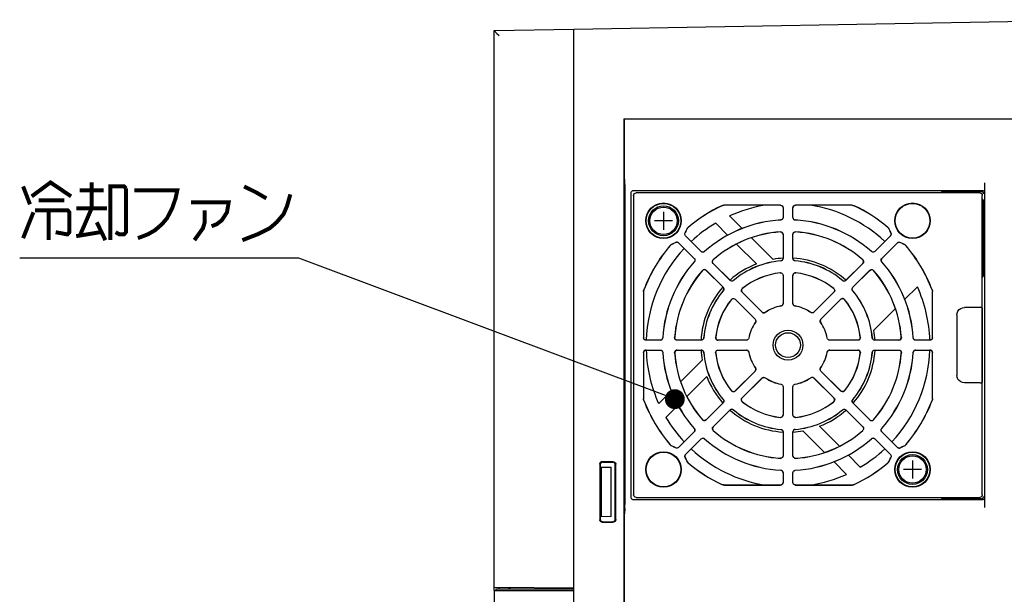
# Model space of a CAD drawing. Extents: x 123 to 1619, y 128 to 1105.
# Tile 30 of 31: x 1168 to 1365, y 989 to 1105. Entities that reach past the tile are written whole.
import ezdxf

# ---------------------------------------------------------------- set-up
doc = ezdxf.new("R2010")
doc.units = 0
doc.header["$LTSCALE"] = 92.4
doc.layers.get('0').update_dxf_attribs({"linetype": 'CONTINUOUS'})
for name, color, linetype in [('ALL_AXIS', 7, 'CONTINUOUS'), ('ALL_CURVE', 7, 'CONTINUOUS'), ('ALL_FEATURES', 7, 'CONTINUOUS'), ('ALL_NOTE', 7, 'CONTINUOUS')]:
    doc.layers.add(name, color=color, linetype=linetype)

msp = doc.modelspace()

# ---------------------------------------------------------------- linework, layer by layer
at = {"color": 7, "linetype": 'CONTINUOUS'}
for p, q in [((1361.256, 1056.128), (1361, 1056.128)), ((1361.256, 1055.6), (1361, 1055.6))]:
    msp.add_line(p, q, dxfattribs=at)
at = {"layer": 'ALL_AXIS', "color": 7, "linetype": 'CONTINUOUS'}
for p, q in [((1263, 990.2), (1263, 976.105)), ((1263, 990.2), (1279, 990.2)), ((1263.3, 990.5), (1263.3, 990.2)), ((1263.3, 990.5), (1279, 990.5))]:
    msp.add_line(p, q, dxfattribs=at)
for centre, radius in [((1297, 1064.5), 3), ((1297, 1064.5), 2.75), ((1347, 1014.5), 3), ((1347, 1014.5), 2.75)]:
    msp.add_circle(centre, radius, dxfattribs=at)
at = {"layer": 'ALL_CURVE', "color": 40, "linetype": 'CONTINUOUS'}
for p, q in [((1297, 1066.3), (1297, 1062.7)), ((1298.8, 1064.5), (1295.2, 1064.5)), ((1348.8, 1014.5), (1345.2, 1014.5)), ((1347, 1016.3), (1347, 1012.7))]:
    msp.add_line(p, q, dxfattribs=at)
at = {"layer": 'ALL_FEATURES', "color": 7, "linetype": 'CONTINUOUS'}
for p, q in [((1279, 1103.01), (1388.002, 1104.913)), ((1263, 1102.721), (1279, 1103)), ((1263, 990.2), (1263, 1102.721)), ((1263.551, 1102.163), (1263.983, 1101.738)), ((1279, 935.5), (1279, 1103.01)), ((1289, 1085), (1289, 955)), ((1289, 1085), (1289.178, 1084.822)), ((1289, 1085), (1397.5, 1085)), ((1289.195, 1083.822), (1289.194, 1084.251)), ((1289.196, 1073.886), (1289.195, 1083.822)), ((1289.199, 1073.396), (1289.196, 1073.886)), ((1289.214, 1072.304), (1289.199, 1073.396)), ((1289.217, 1071.814), (1289.214, 1072.304)), ((1289.217, 1071.814), (1289.217, 1007.447)), ((1361.5, 1006.9), (1361.5, 1072.1)), ((1290.5, 1008.9), (1290.5, 1070.1)), ((1291, 1070.6), (1361, 1070.6)), ((1360.5, 1070.1), (1291.5, 1070.1)), ((1352.983, 1070.366), (1352.717, 1070.1)), ((1353.553, 1070.381), (1353.983, 1070.383)), ((1353.983, 1070.383), (1360.783, 1070.383)), ((1291, 1069.6), (1291, 1009.4)), ((1361, 1009.4), (1361, 1069.6)), ((1361, 1068), (1361.256, 1068)), ((1361.256, 1053.556), (1361.256, 1068.444)), ((1320.514, 1067.614), (1309.129, 1067.614)), ((1320.5, 1067.6), (1309.132, 1067.6)), ((1321, 1067.1), (1321, 1065.156)), ((1321.014, 1067.114), (1321.014, 1065.143)), ((1322.986, 1065.143), (1322.986, 1067.114)), ((1323, 1065.156), (1323, 1067.1)), ((1334.871, 1067.614), (1323.486, 1067.614)), ((1334.868, 1067.6), (1323.5, 1067.6)), ((1361, 1066.5), (1361.256, 1066.5)), ((1309.931, 1061.567), (1307.476, 1064.022)), ((1310.268, 1065.473), (1312.825, 1062.915)), ((1361.256, 1065.7), (1361, 1065.7)), ((1361.256, 1064.7), (1361, 1064.7)), ((1361, 1063.5), (1361.256, 1063.5)), ((1300.035, 1060.051), (1303.151, 1056.935)), ((1300.037, 1060.069), (1303.17, 1056.935)), ((1304.565, 1058.33), (1301.431, 1061.463)), ((1304.565, 1058.349), (1301.449, 1061.465)), ((1314.656, 1061.085), (1319, 1056.741)), ((1321, 1061.75), (1321, 1056.936)), ((1321.014, 1061.765), (1321.014, 1056.923)), ((1322.986, 1056.923), (1322.986, 1061.765)), ((1323, 1056.936), (1323, 1061.75)), ((1342.551, 1061.465), (1339.435, 1058.349)), ((1342.569, 1061.463), (1339.435, 1058.33)), ((1340.83, 1056.935), (1343.963, 1060.069)), ((1340.849, 1056.935), (1343.965, 1060.051)), ((1361, 1061.5), (1361.256, 1061.5)), ((1361.256, 1060.3), (1361, 1060.3)), ((1315.68, 1055.819), (1311.684, 1059.814)), ((1361.256, 1059.3), (1361, 1059.3)), ((1361, 1058.5), (1361.256, 1058.5)), ((1310.378, 1052.517), (1306.954, 1055.941)), ((1310.378, 1052.536), (1306.974, 1055.94)), ((1337.046, 1055.941), (1333.622, 1052.517)), ((1337.026, 1055.94), (1333.622, 1052.536)), ((1305.559, 1054.546), (1308.983, 1051.122)), ((1305.56, 1054.526), (1308.964, 1051.122)), ((1335.017, 1051.122), (1338.441, 1054.546)), ((1335.036, 1051.122), (1338.44, 1054.526)), ((1361, 1054.1), (1361.256, 1054.1)), ((1321, 1053.52), (1321, 1047.867)), ((1321.014, 1053.536), (1321.014, 1047.855)), ((1322.986, 1047.855), (1322.986, 1053.536)), ((1323, 1047.867), (1323, 1053.52)), ((1292.986, 1050.273), (1292.986, 1040.986)), ((1293, 1050.27), (1293, 1041)), ((1316.789, 1046.105), (1312.773, 1050.122)), ((1316.791, 1046.123), (1312.793, 1050.121)), ((1331.207, 1050.121), (1327.209, 1046.123)), ((1331.227, 1050.122), (1327.211, 1046.105)), ((1347.973, 1051.232), (1345.415, 1048.675)), ((1351, 1041), (1351, 1050.27)), ((1351.014, 1040.986), (1351.014, 1050.273)), ((1311.378, 1048.727), (1315.395, 1044.711)), ((1311.379, 1048.707), (1315.377, 1044.709)), ((1328.605, 1044.711), (1332.622, 1048.727)), ((1328.623, 1044.709), (1332.621, 1048.707)), ((1343.585, 1046.844), (1339.241, 1042.5)), ((1360.921, 1047.061), (1360.965, 1047.017)), ((1360.98, 1046.567), (1360.982, 1046.21)), ((1360.982, 1046.21), (1360.983, 1032.983)), ((1355.93, 1045.57), (1355.93, 1033.43)), ((1296.357, 1040.486), (1293.486, 1040.486)), ((1296.344, 1040.5), (1293.5, 1040.5)), ((1304.577, 1040.486), (1299.735, 1040.486)), ((1304.564, 1040.5), (1299.75, 1040.5)), ((1313.645, 1040.486), (1307.964, 1040.486)), ((1313.633, 1040.5), (1307.98, 1040.5)), ((1336.036, 1040.486), (1330.355, 1040.486)), ((1336.02, 1040.5), (1330.367, 1040.5)), ((1344.265, 1040.486), (1339.423, 1040.486)), ((1344.25, 1040.5), (1339.436, 1040.5)), ((1350.514, 1040.486), (1347.643, 1040.486)), ((1350.5, 1040.5), (1347.656, 1040.5)), ((1293.486, 1038.514), (1296.357, 1038.514)), ((1293.5, 1038.5), (1296.344, 1038.5)), ((1299.735, 1038.514), (1304.577, 1038.514)), ((1299.75, 1038.5), (1304.564, 1038.5)), ((1307.964, 1038.514), (1313.645, 1038.514)), ((1307.98, 1038.5), (1313.633, 1038.5)), ((1330.355, 1038.514), (1336.036, 1038.514)), ((1330.367, 1038.5), (1336.02, 1038.5)), ((1339.423, 1038.514), (1344.265, 1038.514)), ((1339.436, 1038.5), (1344.25, 1038.5)), ((1347.643, 1038.514), (1350.514, 1038.514)), ((1347.656, 1038.5), (1350.5, 1038.5)), ((1292.986, 1038.014), (1292.986, 1028.727)), ((1293, 1038), (1293, 1028.73)), ((1300.415, 1032.156), (1304.759, 1036.5)), ((1351, 1028.73), (1351, 1038)), ((1351.014, 1028.727), (1351.014, 1038.014)), ((1315.395, 1034.289), (1311.378, 1030.273)), ((1315.377, 1034.291), (1311.379, 1030.293)), ((1332.622, 1030.273), (1328.605, 1034.289)), ((1332.621, 1030.293), (1328.623, 1034.291)), ((1305.681, 1033.18), (1301.686, 1029.184)), ((1312.773, 1028.878), (1316.789, 1032.895)), ((1312.793, 1028.879), (1316.791, 1032.877)), ((1327.209, 1032.877), (1331.207, 1028.879)), ((1327.211, 1032.895), (1331.227, 1028.878)), ((1296.027, 1027.768), (1298.585, 1030.325)), ((1321, 1031.133), (1321, 1025.48)), ((1321.014, 1031.145), (1321.014, 1025.464)), ((1322.986, 1025.464), (1322.986, 1031.145)), ((1323, 1025.48), (1323, 1031.133)), ((1360.611, 1031.931), (1357.43, 1031.93)), ((1360.921, 1031.939), (1360.965, 1031.983)), ((1299.933, 1027.431), (1297.478, 1024.977)), ((1308.983, 1027.878), (1305.559, 1024.454)), ((1308.964, 1027.878), (1305.56, 1024.474)), ((1306.954, 1023.059), (1310.378, 1026.483)), ((1306.974, 1023.06), (1310.378, 1026.464)), ((1333.622, 1026.483), (1337.046, 1023.059)), ((1333.622, 1026.464), (1337.026, 1023.06)), ((1338.441, 1024.454), (1335.017, 1027.878)), ((1338.44, 1024.474), (1335.036, 1027.878)), ((1329.344, 1017.915), (1325, 1022.259)), ((1328.32, 1023.181), (1332.316, 1019.186)), ((1303.151, 1022.065), (1300.035, 1018.949)), ((1303.17, 1022.065), (1300.037, 1018.931)), ((1301.431, 1017.537), (1304.565, 1020.67)), ((1301.449, 1017.535), (1304.565, 1020.651)), ((1321, 1022.064), (1321, 1017.25)), ((1321.014, 1022.077), (1321.014, 1017.235)), ((1322.986, 1017.235), (1322.986, 1022.077)), ((1323, 1017.25), (1323, 1022.064)), ((1339.435, 1020.67), (1342.569, 1017.537)), ((1339.435, 1020.651), (1342.551, 1017.535)), ((1343.963, 1018.931), (1340.83, 1022.065)), ((1343.965, 1018.949), (1340.849, 1022.065)), ((1334.069, 1017.433), (1336.524, 1014.978)), ((1284.195, 1015.601), (1284.195, 1004.399)), ((1284.3, 1015.494), (1284.3, 1004.506)), ((1284.3, 1015.003), (1286.5, 1014.965)), ((1284.5, 1015), (1284.5, 1005)), ((1286.919, 1016.063), (1284.701, 1016.099)), ((1284.807, 1015.991), (1286.811, 1015.956)), ((1286.5, 1005.035), (1286.5, 1014.965)), ((1287.3, 1004.544), (1287.3, 1015.456)), ((1287.41, 1004.435), (1287.41, 1015.565)), ((1333.732, 1013.527), (1331.175, 1016.085)), ((1321, 1013.844), (1321, 1011.9)), ((1321.014, 1013.857), (1321.014, 1011.886)), ((1322.986, 1011.886), (1322.986, 1013.857)), ((1323, 1011.9), (1323, 1013.844)), ((1309.129, 1011.386), (1320.514, 1011.386)), ((1309.132, 1011.4), (1320.5, 1011.4)), ((1323.486, 1011.386), (1334.871, 1011.386)), ((1323.5, 1011.4), (1334.868, 1011.4)), ((1291.5, 1008.9), (1360.5, 1008.9)), ((1352.983, 1008.634), (1352.717, 1008.9)), ((1289.214, 1006.696), (1289.199, 1005.604)), ((1361, 1008.4), (1291, 1008.4)), ((1286.5, 1005.035), (1284.3, 1004.997)), ((1289.196, 1005.114), (1289.199, 1005.604)), ((1284.701, 1003.901), (1286.919, 1003.937)), ((1284.807, 1004.009), (1286.809, 1004.044)), ((1279, 990.66), (1263, 990.8)), ((1264, 990.5), (1264, 990.791)), ((1266, 990.5), (1266, 990.774)), ((1266.034, 990.774), (1266.256, 990.5)), ((1271, 990.5), (1271.452, 990.726)), ((1271.896, 990.722), (1271.896, 990.5)), ((1275, 990.695), (1275, 990.5))]:
    msp.add_line(p, q, dxfattribs=at)
for points in [[(1263, 1102.721), (1263.024, 1102.694), (1263.086, 1102.629), (1263.178, 1102.536), (1263.289, 1102.424), (1263.551, 1102.163)], [(1289.194, 1084.251), (1289.192, 1084.44), (1289.189, 1084.597), (1289.186, 1084.717), (1289.182, 1084.793), (1289.178, 1084.822)], [(1290.5, 1070.1), (1290.517, 1070.229), (1290.567, 1070.35), (1290.646, 1070.454), (1290.75, 1070.533), (1290.871, 1070.583), (1291, 1070.6)], [(1291, 1069.6), (1291.038, 1069.791), (1291.146, 1069.954), (1291.309, 1070.062), (1291.5, 1070.1)], [(1352.983, 1070.366), (1353.011, 1070.369), (1353.087, 1070.373), (1353.207, 1070.376), (1353.365, 1070.379), (1353.553, 1070.381)], [(1360.5, 1070.1), (1360.691, 1070.062), (1360.854, 1069.954), (1360.962, 1069.791), (1361, 1069.6)], [(1360.783, 1070.383), (1360.89, 1070.371), (1360.993, 1070.337), (1361.09, 1070.28), (1361.176, 1070.199), (1361.242, 1070.096), (1361.283, 1069.973)], [(1361, 1070.6), (1361.129, 1070.583), (1361.25, 1070.533), (1361.354, 1070.454), (1361.433, 1070.35), (1361.483, 1070.229), (1361.5, 1070.1)], [(1361.283, 1069.973), (1361.287, 1069.946), (1361.29, 1069.919), (1361.291, 1069.891)], [(1361.256, 1068.444), (1361.239, 1068.573), (1361.189, 1068.694), (1361.11, 1068.797), (1361.006, 1068.877), (1361, 1068.879)], [(1308.7, 1067.517), (1308.909, 1067.589), (1309.129, 1067.614)], [(1309.132, 1067.6), (1308.985, 1067.589), (1308.841, 1067.557), (1308.703, 1067.503)], [(1320.5, 1067.6), (1320.691, 1067.562), (1320.854, 1067.454), (1320.962, 1067.291), (1321, 1067.1)], [(1320.514, 1067.614), (1320.705, 1067.576), (1320.868, 1067.468), (1320.976, 1067.305), (1321.014, 1067.114)], [(1322.986, 1067.114), (1323.024, 1067.305), (1323.132, 1067.468), (1323.295, 1067.576), (1323.486, 1067.614)], [(1323.5, 1067.6), (1323.309, 1067.562), (1323.146, 1067.454), (1323.038, 1067.291), (1323, 1067.1)], [(1334.868, 1067.6), (1335.015, 1067.589), (1335.159, 1067.557), (1335.297, 1067.503)], [(1334.871, 1067.614), (1335.091, 1067.59), (1335.3, 1067.517)], [(1321, 1065.156), (1320.965, 1064.972), (1320.864, 1064.813), (1320.711, 1064.703), (1320.529, 1064.657)], [(1321.014, 1065.143), (1320.991, 1064.994), (1320.925, 1064.858), (1320.822, 1064.749), (1320.691, 1064.675), (1320.543, 1064.644)], [(1323.457, 1064.644), (1323.309, 1064.675), (1323.178, 1064.749), (1323.075, 1064.858), (1323.009, 1064.994), (1322.986, 1065.143)], [(1323, 1065.156), (1323.035, 1064.972), (1323.136, 1064.813), (1323.289, 1064.703), (1323.471, 1064.657)], [(1301.431, 1061.463), (1301.337, 1061.594), (1301.29, 1061.748), (1301.294, 1061.909), (1301.349, 1062.061)], [(1301.449, 1061.465), (1301.355, 1061.596), (1301.307, 1061.75), (1301.311, 1061.911), (1301.366, 1062.063)], [(1301.672, 1062.758), (1301.791, 1062.984), (1301.963, 1063.172)], [(1301.684, 1062.751), (1301.757, 1062.904), (1301.855, 1063.044), (1301.975, 1063.164)], [(1321, 1061.75), (1320.959, 1061.949), (1320.841, 1062.115), (1320.668, 1062.221), (1320.466, 1062.248)], [(1320.481, 1062.263), (1320.643, 1062.248), (1320.792, 1062.18), (1320.91, 1062.069), (1320.987, 1061.925), (1321.014, 1061.765)], [(1322.986, 1061.765), (1323.013, 1061.925), (1323.09, 1062.069), (1323.208, 1062.18), (1323.357, 1062.248), (1323.519, 1062.263)], [(1323, 1061.75), (1323.041, 1061.949), (1323.159, 1062.115), (1323.332, 1062.221), (1323.534, 1062.248)], [(1342.025, 1063.164), (1342.145, 1063.044), (1342.243, 1062.904), (1342.316, 1062.751)], [(1342.037, 1063.172), (1342.209, 1062.984), (1342.328, 1062.758)], [(1342.551, 1061.465), (1342.645, 1061.596), (1342.693, 1061.75), (1342.689, 1061.911), (1342.634, 1062.063)], [(1342.651, 1062.061), (1342.706, 1061.909), (1342.71, 1061.748), (1342.663, 1061.594), (1342.569, 1061.463)], [(1298.328, 1059.537), (1298.516, 1059.709), (1298.742, 1059.828)], [(1300.035, 1060.051), (1299.904, 1060.145), (1299.75, 1060.193), (1299.589, 1060.189), (1299.437, 1060.134)], [(1299.439, 1060.151), (1299.591, 1060.206), (1299.752, 1060.21), (1299.906, 1060.163), (1300.037, 1060.069)], [(1343.963, 1060.069), (1344.094, 1060.163), (1344.248, 1060.21), (1344.409, 1060.206), (1344.561, 1060.151)], [(1343.965, 1060.051), (1344.096, 1060.145), (1344.25, 1060.193), (1344.411, 1060.189), (1344.563, 1060.134)], [(1345.258, 1059.828), (1345.484, 1059.709), (1345.672, 1059.537)], [(1298.749, 1059.816), (1298.596, 1059.743), (1298.456, 1059.645), (1298.336, 1059.525)], [(1304.565, 1058.349), (1304.721, 1058.243), (1304.904, 1058.202), (1305.09, 1058.232), (1305.251, 1058.329)], [(1305.251, 1058.31), (1305.124, 1058.228), (1304.979, 1058.187), (1304.829, 1058.191), (1304.686, 1058.24), (1304.565, 1058.33)], [(1339.435, 1058.349), (1339.279, 1058.243), (1339.096, 1058.202), (1338.91, 1058.232), (1338.749, 1058.329)], [(1339.435, 1058.33), (1339.314, 1058.24), (1339.171, 1058.191), (1339.021, 1058.187), (1338.876, 1058.228), (1338.749, 1058.31)], [(1345.664, 1059.525), (1345.544, 1059.645), (1345.404, 1059.743), (1345.251, 1059.816)], [(1303.151, 1056.935), (1303.257, 1056.779), (1303.298, 1056.596), (1303.268, 1056.41), (1303.171, 1056.249)], [(1303.17, 1056.935), (1303.26, 1056.814), (1303.309, 1056.671), (1303.313, 1056.521), (1303.272, 1056.376), (1303.19, 1056.249)], [(1306.954, 1055.941), (1306.858, 1056.075), (1306.811, 1056.233), (1306.818, 1056.396), (1306.876, 1056.546), (1306.978, 1056.67)], [(1306.974, 1055.94), (1306.863, 1056.11), (1306.828, 1056.31), (1306.876, 1056.508), (1306.999, 1056.67)], [(1320.543, 1056.437), (1320.721, 1056.487), (1320.868, 1056.598), (1320.966, 1056.754), (1321, 1056.936)], [(1321.014, 1056.923), (1320.992, 1056.776), (1320.928, 1056.643), (1320.828, 1056.534), (1320.701, 1056.459), (1320.557, 1056.425)], [(1323.443, 1056.425), (1323.299, 1056.459), (1323.172, 1056.534), (1323.072, 1056.643), (1323.008, 1056.776), (1322.986, 1056.923)], [(1323.457, 1056.437), (1323.279, 1056.487), (1323.132, 1056.598), (1323.034, 1056.754), (1323, 1056.936)], [(1337.026, 1055.94), (1337.137, 1056.11), (1337.172, 1056.31), (1337.124, 1056.508), (1337.001, 1056.67)], [(1337.022, 1056.67), (1337.124, 1056.546), (1337.182, 1056.396), (1337.189, 1056.233), (1337.142, 1056.075), (1337.046, 1055.941)], [(1340.81, 1056.249), (1340.728, 1056.376), (1340.687, 1056.521), (1340.691, 1056.671), (1340.74, 1056.814), (1340.83, 1056.935)], [(1340.849, 1056.935), (1340.743, 1056.779), (1340.702, 1056.596), (1340.732, 1056.41), (1340.829, 1056.249)], [(1304.83, 1054.522), (1304.954, 1054.624), (1305.104, 1054.682), (1305.267, 1054.689), (1305.425, 1054.642), (1305.559, 1054.546)], [(1305.56, 1054.526), (1305.39, 1054.637), (1305.19, 1054.672), (1304.992, 1054.624), (1304.83, 1054.501)], [(1320.447, 1054.017), (1320.613, 1054.007), (1320.768, 1053.942), (1320.891, 1053.832), (1320.972, 1053.684), (1321, 1053.52)], [(1320.461, 1054.033), (1320.628, 1054.022), (1320.782, 1053.958), (1320.905, 1053.847), (1320.986, 1053.7), (1321.014, 1053.536)], [(1322.986, 1053.536), (1323.014, 1053.7), (1323.095, 1053.847), (1323.218, 1053.958), (1323.372, 1054.022), (1323.539, 1054.033)], [(1323.553, 1054.017), (1323.387, 1054.007), (1323.232, 1053.942), (1323.109, 1053.832), (1323.028, 1053.684), (1323, 1053.52)], [(1338.44, 1054.526), (1338.61, 1054.637), (1338.81, 1054.672), (1339.008, 1054.624), (1339.17, 1054.501)], [(1338.441, 1054.546), (1338.575, 1054.642), (1338.733, 1054.689), (1338.896, 1054.682), (1339.046, 1054.624), (1339.17, 1054.522)], [(1311.054, 1052.507), (1310.893, 1052.416), (1310.71, 1052.39), (1310.531, 1052.432), (1310.378, 1052.536)], [(1311.053, 1052.488), (1310.927, 1052.411), (1310.784, 1052.373), (1310.636, 1052.38), (1310.497, 1052.429), (1310.378, 1052.517)], [(1332.946, 1052.507), (1333.107, 1052.416), (1333.29, 1052.39), (1333.469, 1052.432), (1333.622, 1052.536)], [(1333.622, 1052.517), (1333.503, 1052.429), (1333.364, 1052.38), (1333.216, 1052.373), (1333.073, 1052.411), (1332.947, 1052.488)], [(1361, 1053.121), (1361.006, 1053.123), (1361.11, 1053.203), (1361.189, 1053.306), (1361.239, 1053.427), (1361.256, 1053.556)], [(1292.986, 1050.273), (1293.003, 1050.455), (1293.053, 1050.632)], [(1293.067, 1050.629), (1293.03, 1050.513), (1293.007, 1050.392), (1293, 1050.27)], [(1308.993, 1050.446), (1309.084, 1050.607), (1309.11, 1050.79), (1309.068, 1050.969), (1308.964, 1051.122)], [(1308.983, 1051.122), (1309.071, 1051.003), (1309.12, 1050.864), (1309.127, 1050.716), (1309.089, 1050.573), (1309.012, 1050.447)], [(1312.773, 1050.122), (1312.675, 1050.26), (1312.629, 1050.423), (1312.639, 1050.589), (1312.702, 1050.741), (1312.812, 1050.864)], [(1312.833, 1050.863), (1312.723, 1050.739), (1312.659, 1050.583), (1312.65, 1050.418), (1312.697, 1050.256), (1312.793, 1050.121)], [(1331.167, 1050.863), (1331.277, 1050.739), (1331.341, 1050.583), (1331.35, 1050.418), (1331.303, 1050.256), (1331.207, 1050.121)], [(1331.188, 1050.864), (1331.298, 1050.741), (1331.361, 1050.589), (1331.371, 1050.423), (1331.325, 1050.26), (1331.227, 1050.122)], [(1334.988, 1050.447), (1334.911, 1050.573), (1334.873, 1050.716), (1334.88, 1050.864), (1334.929, 1051.003), (1335.017, 1051.122)], [(1335.007, 1050.446), (1334.916, 1050.607), (1334.89, 1050.79), (1334.932, 1050.969), (1335.036, 1051.122)], [(1350.933, 1050.629), (1350.97, 1050.513), (1350.993, 1050.392), (1351, 1050.27)], [(1350.947, 1050.632), (1350.997, 1050.455), (1351.014, 1050.273)], [(1310.636, 1048.688), (1310.759, 1048.798), (1310.911, 1048.861), (1311.077, 1048.871), (1311.24, 1048.825), (1311.378, 1048.727)], [(1310.637, 1048.667), (1310.761, 1048.777), (1310.917, 1048.841), (1311.082, 1048.85), (1311.244, 1048.803), (1311.379, 1048.707)], [(1333.363, 1048.667), (1333.239, 1048.777), (1333.083, 1048.841), (1332.918, 1048.85), (1332.756, 1048.803), (1332.621, 1048.707)], [(1332.622, 1048.727), (1332.76, 1048.825), (1332.923, 1048.871), (1333.089, 1048.861), (1333.241, 1048.798), (1333.364, 1048.688)], [(1317.429, 1046.049), (1317.272, 1045.975), (1317.099, 1045.96), (1316.931, 1046.006), (1316.789, 1046.105)], [(1316.791, 1046.123), (1316.933, 1046.024), (1317.1, 1045.979), (1317.273, 1045.993), (1317.43, 1046.066)], [(1320.588, 1047.374), (1320.751, 1047.434), (1320.884, 1047.546), (1320.97, 1047.696), (1321, 1047.867)], [(1321.014, 1047.855), (1320.984, 1047.684), (1320.897, 1047.534), (1320.765, 1047.422), (1320.602, 1047.363)], [(1323.398, 1047.363), (1323.235, 1047.422), (1323.103, 1047.534), (1323.016, 1047.684), (1322.986, 1047.855)], [(1323, 1047.867), (1323.03, 1047.696), (1323.116, 1047.546), (1323.249, 1047.434), (1323.412, 1047.374)], [(1327.209, 1046.123), (1327.067, 1046.024), (1326.9, 1045.979), (1326.727, 1045.993), (1326.57, 1046.066)], [(1327.211, 1046.105), (1327.069, 1046.006), (1326.901, 1045.96), (1326.728, 1045.975), (1326.571, 1046.049)], [(1355.93, 1045.57), (1355.981, 1045.958), (1356.131, 1046.32), (1356.369, 1046.631), (1356.68, 1046.869), (1357.042, 1047.019), (1357.43, 1047.07)], [(1360.921, 1047.061), (1360.881, 1047.065), (1360.772, 1047.067), (1360.611, 1047.069), (1357.43, 1047.07)], [(1360.965, 1047.017), (1360.969, 1046.995), (1360.972, 1046.936), (1360.975, 1046.843), (1360.978, 1046.718), (1360.98, 1046.567)], [(1315.377, 1044.709), (1315.476, 1044.567), (1315.521, 1044.4), (1315.507, 1044.227), (1315.434, 1044.07)], [(1315.395, 1044.711), (1315.494, 1044.569), (1315.54, 1044.401), (1315.525, 1044.228), (1315.451, 1044.071)], [(1328.549, 1044.071), (1328.475, 1044.228), (1328.46, 1044.401), (1328.506, 1044.569), (1328.605, 1044.711)], [(1328.623, 1044.709), (1328.524, 1044.567), (1328.479, 1044.4), (1328.493, 1044.227), (1328.566, 1044.07)], [(1293.486, 1040.486), (1293.295, 1040.524), (1293.132, 1040.632), (1293.024, 1040.795), (1292.986, 1040.986)], [(1293.5, 1040.5), (1293.309, 1040.538), (1293.146, 1040.646), (1293.038, 1040.809), (1293, 1041)], [(1296.344, 1040.5), (1296.528, 1040.535), (1296.687, 1040.636), (1296.797, 1040.789), (1296.843, 1040.971)], [(1296.856, 1040.957), (1296.825, 1040.809), (1296.751, 1040.678), (1296.642, 1040.575), (1296.506, 1040.509), (1296.357, 1040.486)], [(1299.735, 1040.486), (1299.575, 1040.513), (1299.431, 1040.59), (1299.32, 1040.708), (1299.252, 1040.857), (1299.237, 1041.019)], [(1299.75, 1040.5), (1299.551, 1040.541), (1299.385, 1040.659), (1299.279, 1040.832), (1299.252, 1041.034)], [(1305.063, 1040.957), (1305.013, 1040.779), (1304.902, 1040.632), (1304.746, 1040.534), (1304.564, 1040.5)], [(1305.075, 1040.943), (1305.041, 1040.799), (1304.966, 1040.672), (1304.857, 1040.572), (1304.724, 1040.508), (1304.577, 1040.486)], [(1307.964, 1040.486), (1307.8, 1040.514), (1307.653, 1040.595), (1307.542, 1040.718), (1307.478, 1040.872), (1307.467, 1041.039)], [(1307.483, 1041.053), (1307.493, 1040.887), (1307.558, 1040.732), (1307.668, 1040.609), (1307.816, 1040.528), (1307.98, 1040.5)], [(1314.126, 1040.912), (1314.066, 1040.749), (1313.954, 1040.616), (1313.804, 1040.53), (1313.633, 1040.5)], [(1314.137, 1040.898), (1314.078, 1040.735), (1313.966, 1040.603), (1313.816, 1040.516), (1313.645, 1040.486)], [(1330.355, 1040.486), (1330.184, 1040.516), (1330.034, 1040.603), (1329.922, 1040.735), (1329.863, 1040.898)], [(1330.367, 1040.5), (1330.196, 1040.53), (1330.046, 1040.616), (1329.934, 1040.749), (1329.874, 1040.912)], [(1336.517, 1041.053), (1336.507, 1040.887), (1336.442, 1040.732), (1336.332, 1040.609), (1336.184, 1040.528), (1336.02, 1040.5)], [(1336.533, 1041.039), (1336.522, 1040.872), (1336.458, 1040.718), (1336.347, 1040.595), (1336.2, 1040.514), (1336.036, 1040.486)], [(1339.423, 1040.486), (1339.276, 1040.508), (1339.143, 1040.572), (1339.034, 1040.672), (1338.959, 1040.799), (1338.925, 1040.943)], [(1338.937, 1040.957), (1338.987, 1040.779), (1339.098, 1040.632), (1339.254, 1040.534), (1339.436, 1040.5)], [(1344.25, 1040.5), (1344.449, 1040.541), (1344.615, 1040.659), (1344.721, 1040.832), (1344.748, 1041.034)], [(1344.763, 1041.019), (1344.748, 1040.857), (1344.68, 1040.708), (1344.569, 1040.59), (1344.425, 1040.513), (1344.265, 1040.486)], [(1347.643, 1040.486), (1347.494, 1040.509), (1347.358, 1040.575), (1347.249, 1040.678), (1347.175, 1040.809), (1347.144, 1040.957)], [(1347.656, 1040.5), (1347.472, 1040.535), (1347.313, 1040.636), (1347.203, 1040.789), (1347.157, 1040.971)], [(1351, 1041), (1350.962, 1040.809), (1350.854, 1040.646), (1350.691, 1040.538), (1350.5, 1040.5)], [(1351.014, 1040.986), (1350.976, 1040.795), (1350.868, 1040.632), (1350.705, 1040.524), (1350.514, 1040.486)], [(1292.986, 1038.014), (1293.024, 1038.205), (1293.132, 1038.368), (1293.295, 1038.476), (1293.486, 1038.514)], [(1293.5, 1038.5), (1293.309, 1038.462), (1293.146, 1038.354), (1293.038, 1038.191), (1293, 1038)], [(1296.344, 1038.5), (1296.528, 1038.465), (1296.687, 1038.364), (1296.797, 1038.211), (1296.843, 1038.029)], [(1296.357, 1038.514), (1296.506, 1038.491), (1296.642, 1038.425), (1296.751, 1038.322), (1296.825, 1038.191), (1296.856, 1038.043)], [(1299.237, 1037.981), (1299.252, 1038.143), (1299.32, 1038.292), (1299.431, 1038.41), (1299.575, 1038.487), (1299.735, 1038.514)], [(1299.75, 1038.5), (1299.551, 1038.459), (1299.385, 1038.341), (1299.279, 1038.168), (1299.252, 1037.966)], [(1305.063, 1038.043), (1305.013, 1038.221), (1304.902, 1038.368), (1304.746, 1038.466), (1304.564, 1038.5)], [(1304.577, 1038.514), (1304.724, 1038.492), (1304.857, 1038.428), (1304.966, 1038.328), (1305.041, 1038.201), (1305.075, 1038.057)], [(1307.467, 1037.961), (1307.478, 1038.128), (1307.542, 1038.282), (1307.653, 1038.405), (1307.8, 1038.486), (1307.964, 1038.514)], [(1307.483, 1037.947), (1307.493, 1038.113), (1307.558, 1038.268), (1307.668, 1038.391), (1307.816, 1038.472), (1307.98, 1038.5)], [(1314.126, 1038.088), (1314.066, 1038.251), (1313.954, 1038.384), (1313.804, 1038.47), (1313.633, 1038.5)], [(1313.645, 1038.514), (1313.816, 1038.484), (1313.966, 1038.397), (1314.078, 1038.265), (1314.137, 1038.102)], [(1329.863, 1038.102), (1329.922, 1038.265), (1330.034, 1038.397), (1330.184, 1038.484), (1330.355, 1038.514)], [(1330.367, 1038.5), (1330.196, 1038.47), (1330.046, 1038.384), (1329.934, 1038.251), (1329.874, 1038.088)], [(1336.517, 1037.947), (1336.507, 1038.113), (1336.442, 1038.268), (1336.332, 1038.391), (1336.184, 1038.472), (1336.02, 1038.5)], [(1336.036, 1038.514), (1336.2, 1038.486), (1336.347, 1038.405), (1336.458, 1038.282), (1336.522, 1038.128), (1336.533, 1037.961)], [(1338.925, 1038.057), (1338.959, 1038.201), (1339.034, 1038.328), (1339.143, 1038.428), (1339.276, 1038.492), (1339.423, 1038.514)], [(1338.937, 1038.043), (1338.987, 1038.221), (1339.098, 1038.368), (1339.254, 1038.466), (1339.436, 1038.5)], [(1344.25, 1038.5), (1344.449, 1038.459), (1344.615, 1038.341), (1344.721, 1038.168), (1344.748, 1037.966)], [(1344.265, 1038.514), (1344.425, 1038.487), (1344.569, 1038.41), (1344.68, 1038.292), (1344.748, 1038.143), (1344.763, 1037.981)], [(1347.144, 1038.043), (1347.175, 1038.191), (1347.249, 1038.322), (1347.358, 1038.425), (1347.494, 1038.491), (1347.643, 1038.514)], [(1347.656, 1038.5), (1347.472, 1038.465), (1347.313, 1038.364), (1347.203, 1038.211), (1347.157, 1038.029)], [(1351, 1038), (1350.962, 1038.191), (1350.854, 1038.354), (1350.691, 1038.462), (1350.5, 1038.5)], [(1350.514, 1038.514), (1350.705, 1038.476), (1350.868, 1038.368), (1350.976, 1038.205), (1351.014, 1038.014)], [(1315.377, 1034.291), (1315.476, 1034.433), (1315.521, 1034.6), (1315.507, 1034.773), (1315.434, 1034.93)], [(1315.451, 1034.929), (1315.525, 1034.771), (1315.539, 1034.597), (1315.494, 1034.43), (1315.395, 1034.289)], [(1328.605, 1034.289), (1328.506, 1034.43), (1328.461, 1034.597), (1328.475, 1034.771), (1328.549, 1034.929)], [(1328.623, 1034.291), (1328.524, 1034.433), (1328.479, 1034.6), (1328.493, 1034.773), (1328.566, 1034.93)], [(1316.789, 1032.895), (1316.93, 1032.994), (1317.097, 1033.039), (1317.271, 1033.025), (1317.429, 1032.951)], [(1316.791, 1032.877), (1316.933, 1032.976), (1317.1, 1033.021), (1317.273, 1033.007), (1317.43, 1032.934)], [(1327.209, 1032.877), (1327.067, 1032.976), (1326.9, 1033.021), (1326.727, 1033.007), (1326.57, 1032.934)], [(1326.571, 1032.951), (1326.729, 1033.025), (1326.903, 1033.039), (1327.07, 1032.994), (1327.211, 1032.895)], [(1357.43, 1031.93), (1357.042, 1031.981), (1356.68, 1032.131), (1356.369, 1032.369), (1356.131, 1032.68), (1355.981, 1033.042), (1355.93, 1033.43)], [(1360.983, 1032.983), (1360.981, 1032.604), (1360.98, 1032.433), (1360.978, 1032.282), (1360.975, 1032.157), (1360.972, 1032.064), (1360.969, 1032.005), (1360.965, 1031.983)], [(1311.378, 1030.273), (1311.242, 1030.176), (1311.082, 1030.129), (1310.915, 1030.138), (1310.761, 1030.201), (1310.636, 1030.312)], [(1310.637, 1030.333), (1310.761, 1030.223), (1310.917, 1030.159), (1311.082, 1030.15), (1311.244, 1030.197), (1311.379, 1030.293)], [(1320.588, 1031.626), (1320.751, 1031.566), (1320.884, 1031.454), (1320.97, 1031.304), (1321, 1031.133)], [(1320.602, 1031.637), (1320.765, 1031.578), (1320.897, 1031.466), (1320.984, 1031.316), (1321.014, 1031.145)], [(1322.986, 1031.145), (1323.016, 1031.316), (1323.103, 1031.466), (1323.235, 1031.578), (1323.398, 1031.637)], [(1323, 1031.133), (1323.03, 1031.304), (1323.116, 1031.454), (1323.249, 1031.566), (1323.412, 1031.626)], [(1333.363, 1030.333), (1333.239, 1030.223), (1333.083, 1030.159), (1332.918, 1030.15), (1332.756, 1030.197), (1332.621, 1030.293)], [(1333.364, 1030.312), (1333.239, 1030.201), (1333.085, 1030.138), (1332.918, 1030.129), (1332.758, 1030.176), (1332.622, 1030.273)], [(1360.611, 1031.931), (1360.772, 1031.933), (1360.881, 1031.935), (1360.921, 1031.939)], [(1293.053, 1028.368), (1293.003, 1028.545), (1292.986, 1028.727)], [(1293.067, 1028.371), (1293.03, 1028.487), (1293.007, 1028.608), (1293, 1028.73)], [(1308.993, 1028.554), (1309.084, 1028.393), (1309.11, 1028.21), (1309.068, 1028.031), (1308.964, 1027.878)], [(1309.012, 1028.553), (1309.09, 1028.426), (1309.127, 1028.283), (1309.12, 1028.135), (1309.071, 1027.996), (1308.983, 1027.878)], [(1312.812, 1028.136), (1312.701, 1028.261), (1312.638, 1028.415), (1312.629, 1028.582), (1312.676, 1028.742), (1312.773, 1028.878)], [(1312.833, 1028.137), (1312.723, 1028.261), (1312.659, 1028.417), (1312.65, 1028.582), (1312.697, 1028.744), (1312.793, 1028.879)], [(1331.167, 1028.137), (1331.277, 1028.261), (1331.341, 1028.417), (1331.35, 1028.582), (1331.303, 1028.744), (1331.207, 1028.879)], [(1331.227, 1028.878), (1331.324, 1028.742), (1331.371, 1028.582), (1331.362, 1028.415), (1331.299, 1028.261), (1331.188, 1028.136)], [(1335.017, 1027.878), (1334.93, 1027.995), (1334.88, 1028.133), (1334.873, 1028.281), (1334.91, 1028.426), (1334.988, 1028.553)], [(1335.007, 1028.554), (1334.916, 1028.393), (1334.89, 1028.21), (1334.932, 1028.031), (1335.036, 1027.878)], [(1351, 1028.73), (1350.993, 1028.608), (1350.97, 1028.487), (1350.933, 1028.371)], [(1351.014, 1028.727), (1350.997, 1028.544), (1350.947, 1028.368)], [(1310.378, 1026.483), (1310.495, 1026.57), (1310.633, 1026.62), (1310.781, 1026.627), (1310.926, 1026.59), (1311.053, 1026.512)], [(1311.054, 1026.493), (1310.893, 1026.584), (1310.71, 1026.61), (1310.531, 1026.568), (1310.378, 1026.464)], [(1332.946, 1026.493), (1333.107, 1026.584), (1333.29, 1026.61), (1333.469, 1026.568), (1333.622, 1026.464)], [(1332.947, 1026.512), (1333.074, 1026.59), (1333.219, 1026.627), (1333.367, 1026.62), (1333.505, 1026.57), (1333.622, 1026.483)], [(1305.56, 1024.474), (1305.39, 1024.363), (1305.19, 1024.328), (1304.992, 1024.376), (1304.83, 1024.499)], [(1305.559, 1024.454), (1305.427, 1024.359), (1305.271, 1024.312), (1305.108, 1024.317), (1304.956, 1024.375), (1304.83, 1024.478)], [(1320.447, 1024.983), (1320.613, 1024.993), (1320.768, 1025.058), (1320.891, 1025.168), (1320.972, 1025.316), (1321, 1025.48)], [(1321.014, 1025.464), (1320.986, 1025.3), (1320.905, 1025.153), (1320.782, 1025.042), (1320.628, 1024.978), (1320.461, 1024.967)], [(1323.539, 1024.967), (1323.372, 1024.978), (1323.218, 1025.042), (1323.095, 1025.153), (1323.014, 1025.3), (1322.986, 1025.464)], [(1323.553, 1024.983), (1323.387, 1024.993), (1323.232, 1025.058), (1323.109, 1025.168), (1323.028, 1025.316), (1323, 1025.48)], [(1338.44, 1024.474), (1338.61, 1024.363), (1338.81, 1024.328), (1339.008, 1024.376), (1339.17, 1024.499)], [(1339.17, 1024.478), (1339.044, 1024.375), (1338.892, 1024.317), (1338.729, 1024.312), (1338.573, 1024.359), (1338.441, 1024.454)], [(1303.151, 1022.065), (1303.257, 1022.221), (1303.298, 1022.404), (1303.268, 1022.59), (1303.171, 1022.751)], [(1303.19, 1022.751), (1303.273, 1022.624), (1303.313, 1022.479), (1303.309, 1022.328), (1303.259, 1022.186), (1303.17, 1022.065)], [(1306.978, 1022.33), (1306.875, 1022.456), (1306.817, 1022.608), (1306.812, 1022.771), (1306.859, 1022.927), (1306.954, 1023.059)], [(1306.974, 1023.06), (1306.863, 1022.89), (1306.828, 1022.69), (1306.876, 1022.492), (1306.999, 1022.33)], [(1320.543, 1022.563), (1320.721, 1022.513), (1320.868, 1022.402), (1320.966, 1022.246), (1321, 1022.064)], [(1320.557, 1022.575), (1320.701, 1022.541), (1320.828, 1022.466), (1320.928, 1022.357), (1320.992, 1022.224), (1321.014, 1022.077)], [(1322.986, 1022.077), (1323.008, 1022.224), (1323.072, 1022.357), (1323.172, 1022.466), (1323.299, 1022.541), (1323.443, 1022.575)], [(1323.457, 1022.563), (1323.279, 1022.513), (1323.132, 1022.402), (1323.034, 1022.246), (1323, 1022.064)], [(1337.026, 1023.06), (1337.137, 1022.89), (1337.172, 1022.69), (1337.124, 1022.492), (1337.001, 1022.33)], [(1337.046, 1023.059), (1337.141, 1022.927), (1337.188, 1022.771), (1337.183, 1022.608), (1337.125, 1022.456), (1337.022, 1022.33)], [(1340.83, 1022.065), (1340.741, 1022.185), (1340.692, 1022.326), (1340.686, 1022.476), (1340.727, 1022.623), (1340.81, 1022.751)], [(1340.849, 1022.065), (1340.743, 1022.221), (1340.702, 1022.404), (1340.732, 1022.59), (1340.829, 1022.751)], [(1304.565, 1020.67), (1304.685, 1020.759), (1304.826, 1020.808), (1304.976, 1020.814), (1305.123, 1020.773), (1305.251, 1020.69)], [(1304.565, 1020.651), (1304.721, 1020.757), (1304.904, 1020.798), (1305.09, 1020.768), (1305.251, 1020.671)], [(1338.749, 1020.69), (1338.877, 1020.773), (1339.024, 1020.814), (1339.174, 1020.808), (1339.315, 1020.759), (1339.435, 1020.67)], [(1339.435, 1020.651), (1339.279, 1020.757), (1339.096, 1020.798), (1338.91, 1020.768), (1338.749, 1020.671)], [(1298.742, 1019.172), (1298.516, 1019.291), (1298.328, 1019.463)], [(1298.749, 1019.184), (1298.596, 1019.257), (1298.456, 1019.355), (1298.336, 1019.475)], [(1300.035, 1018.949), (1299.904, 1018.855), (1299.75, 1018.807), (1299.589, 1018.811), (1299.437, 1018.866)], [(1300.037, 1018.931), (1299.907, 1018.838), (1299.754, 1018.79), (1299.592, 1018.793), (1299.439, 1018.849)], [(1344.561, 1018.849), (1344.408, 1018.793), (1344.246, 1018.79), (1344.093, 1018.838), (1343.963, 1018.931)], [(1343.965, 1018.949), (1344.096, 1018.855), (1344.25, 1018.807), (1344.411, 1018.811), (1344.563, 1018.866)], [(1345.251, 1019.184), (1345.404, 1019.257), (1345.544, 1019.355), (1345.664, 1019.475)], [(1345.672, 1019.463), (1345.484, 1019.291), (1345.258, 1019.172)], [(1301.349, 1016.939), (1301.293, 1017.092), (1301.29, 1017.254), (1301.338, 1017.407), (1301.431, 1017.537)], [(1301.449, 1017.535), (1301.355, 1017.404), (1301.307, 1017.25), (1301.311, 1017.089), (1301.366, 1016.937)], [(1321, 1017.25), (1320.959, 1017.051), (1320.841, 1016.885), (1320.668, 1016.779), (1320.466, 1016.752)], [(1321.014, 1017.235), (1320.987, 1017.075), (1320.91, 1016.931), (1320.792, 1016.82), (1320.643, 1016.752), (1320.481, 1016.737)], [(1323.519, 1016.737), (1323.357, 1016.752), (1323.208, 1016.82), (1323.09, 1016.931), (1323.013, 1017.075), (1322.986, 1017.235)], [(1323, 1017.25), (1323.041, 1017.051), (1323.159, 1016.885), (1323.332, 1016.779), (1323.534, 1016.752)], [(1342.551, 1017.535), (1342.645, 1017.404), (1342.693, 1017.25), (1342.689, 1017.089), (1342.634, 1016.937)], [(1342.569, 1017.537), (1342.662, 1017.407), (1342.71, 1017.254), (1342.707, 1017.092), (1342.651, 1016.939)], [(1284.195, 1015.601), (1284.212, 1015.731), (1284.263, 1015.852), (1284.343, 1015.956), (1284.448, 1016.035), (1284.57, 1016.083), (1284.701, 1016.099)], [(1284.807, 1015.991), (1284.676, 1015.976), (1284.553, 1015.927), (1284.449, 1015.849), (1284.368, 1015.745), (1284.317, 1015.624), (1284.3, 1015.494)], [(1286.919, 1016.063), (1287.047, 1016.045), (1287.166, 1015.994), (1287.267, 1015.915), (1287.344, 1015.812), (1287.393, 1015.693), (1287.41, 1015.565)], [(1301.963, 1015.828), (1301.791, 1016.016), (1301.672, 1016.242)], [(1301.684, 1016.249), (1301.757, 1016.096), (1301.855, 1015.956), (1301.975, 1015.836)], [(1321, 1013.844), (1320.965, 1014.028), (1320.864, 1014.187), (1320.711, 1014.297), (1320.529, 1014.343)], [(1320.543, 1014.356), (1320.691, 1014.325), (1320.822, 1014.251), (1320.925, 1014.142), (1320.991, 1014.006), (1321.014, 1013.857)], [(1322.986, 1013.857), (1323.009, 1014.006), (1323.075, 1014.142), (1323.178, 1014.251), (1323.309, 1014.325), (1323.457, 1014.356)], [(1323, 1013.844), (1323.035, 1014.028), (1323.136, 1014.187), (1323.289, 1014.297), (1323.471, 1014.343)], [(1342.316, 1016.249), (1342.243, 1016.096), (1342.145, 1015.956), (1342.025, 1015.836)], [(1342.328, 1016.242), (1342.209, 1016.016), (1342.037, 1015.828)], [(1309.129, 1011.386), (1308.909, 1011.41), (1308.7, 1011.483)], [(1309.132, 1011.4), (1308.985, 1011.411), (1308.841, 1011.443), (1308.703, 1011.497)], [(1320.5, 1011.4), (1320.691, 1011.438), (1320.854, 1011.546), (1320.962, 1011.709), (1321, 1011.9)], [(1321.014, 1011.886), (1320.976, 1011.695), (1320.868, 1011.532), (1320.705, 1011.424), (1320.514, 1011.386)], [(1323.486, 1011.386), (1323.295, 1011.424), (1323.132, 1011.532), (1323.024, 1011.695), (1322.986, 1011.886)], [(1323.5, 1011.4), (1323.309, 1011.438), (1323.146, 1011.546), (1323.038, 1011.709), (1323, 1011.9)], [(1334.868, 1011.4), (1335.015, 1011.411), (1335.159, 1011.443), (1335.297, 1011.497)], [(1335.3, 1011.483), (1335.091, 1011.41), (1334.871, 1011.386)], [(1291, 1008.4), (1290.871, 1008.417), (1290.75, 1008.467), (1290.646, 1008.546), (1290.567, 1008.65), (1290.517, 1008.771), (1290.5, 1008.9)], [(1291.5, 1008.9), (1291.309, 1008.938), (1291.146, 1009.046), (1291.038, 1009.209), (1291, 1009.4)], [(1360.783, 1008.617), (1353.763, 1008.618), (1353.553, 1008.619), (1353.365, 1008.621), (1353.207, 1008.624), (1353.087, 1008.627), (1353.011, 1008.631), (1352.983, 1008.634)], [(1361, 1009.4), (1360.962, 1009.209), (1360.854, 1009.046), (1360.691, 1008.938), (1360.5, 1008.9)], [(1360.791, 1008.617), (1360.909, 1008.633), (1361.015, 1008.673), (1361.101, 1008.728), (1361.171, 1008.795), (1361.223, 1008.869), (1361.261, 1008.947), (1361.283, 1009.028), (1361.291, 1009.109)], [(1361.5, 1008.9), (1361.483, 1008.771), (1361.433, 1008.65), (1361.354, 1008.546), (1361.25, 1008.467), (1361.129, 1008.417), (1361, 1008.4)], [(1289.214, 1006.696), (1289.216, 1006.933), (1289.217, 1007.447)], [(1284.3, 1004.506), (1284.317, 1004.376), (1284.368, 1004.255), (1284.449, 1004.151), (1284.553, 1004.073), (1284.676, 1004.024), (1284.807, 1004.009)], [(1289.178, 955), (1289.182, 955.025), (1289.185, 955.099), (1289.189, 955.218), (1289.191, 955.377), (1289.194, 955.566), (1289.195, 955.778), (1289.196, 1005.114)], [(1284.701, 1003.901), (1284.57, 1003.917), (1284.448, 1003.965), (1284.343, 1004.044), (1284.263, 1004.148), (1284.212, 1004.269), (1284.195, 1004.399)], [(1287.41, 1004.435), (1287.393, 1004.307), (1287.344, 1004.188), (1287.267, 1004.085), (1287.166, 1004.006), (1287.047, 1003.955), (1286.919, 1003.937)]]:
    msp.add_lwpolyline(points, dxfattribs=at)
for centre, radius in [((1297, 1064.5), 3.57), ((1297, 1064.5), 3.5), ((1347, 1064.5), 3.57), ((1347, 1064.5), 3.5), ((1322, 1039.5), 3), ((1322, 1039.5), 2.5), ((1297, 1014.5), 3.57), ((1297, 1014.5), 3.5), ((1347, 1014.5), 3.57), ((1347, 1014.5), 3.5)]:
    msp.add_circle(centre, radius, dxfattribs=at)
for centre, radius, start, end in [((1322, 1039.5), 31.014, 115.39419, 130.24575), ((1322, 1039.5), 31, 115.4002, 130.23878), ((1322, 1039.5), 28.5, 99.20445, 114.30892), ((1322, 1039.5), 28.5, 47.0199, 80.90564), ((1322, 1039.5), 31, 49.76122, 64.5998), ((1322, 1039.5), 31.014, 49.75425, 64.60581), ((1322, 1039.5), 28.5, 120.63695, 132.98389), ((1322, 1039.5), 25.2, 93.34585, 131.65415), ((1322, 1039.5), 25.186, 93.31647, 131.68353), ((1322, 1039.5), 25.186, 48.31647, 86.68353), ((1322, 1039.5), 25.2, 48.34585, 86.65415), ((1297, 1064.5), 4.986, 330.7158, 339.55607), ((1297, 1064.5), 5, 330.82602, 339.52117), ((1322, 1039.5), 22.814, 93.81833, 131.18167), ((1322, 1039.5), 22.8, 93.85668, 131.14332), ((1322, 1039.5), 22.814, 48.81833, 86.18167), ((1322, 1039.5), 22.8, 48.85668, 86.14332), ((1347, 1064.5), 5, 200.47883, 209.17398), ((1347, 1064.5), 4.986, 200.44393, 209.2842), ((1297, 1064.5), 4.986, 290.44393, 299.2842), ((1297, 1064.5), 5, 290.47883, 299.17398), ((1347, 1064.5), 4.986, 240.7158, 249.55607), ((1347, 1064.5), 5, 240.82602, 249.52117), ((1322, 1039.5), 31.014, 139.75425, 158.96553), ((1322, 1039.5), 31, 139.76122, 158.96058), ((1322, 1039.5), 28.5, 137.01168, 177.99621), ((1322, 1039.5), 31, 21.03942, 40.23878), ((1322, 1039.5), 31.014, 21.03447, 40.24575), ((1322, 1039.5), 25.2, 138.34585, 176.65415), ((1322, 1039.5), 25.186, 138.31647, 176.68353), ((1322, 1039.5), 16.986, 94.87488, 130.12512), ((1322, 1039.5), 17, 94.91687, 130.08313), ((1322, 1039.5), 17.5, 93.28713, 99.87089), ((1322, 1039.5), 17.5, 48.29612, 86.70249), ((1322, 1039.5), 16.986, 49.87488, 85.12512), ((1322, 1039.5), 17, 49.91687, 85.08313), ((1322, 1039.5), 25.186, 3.31647, 41.68353), ((1322, 1039.5), 25.2, 3.34585, 41.65415), ((1322, 1039.5), 22.814, 138.81833, 176.18167), ((1322, 1039.5), 22.8, 138.85668, 176.14332), ((1322, 1039.5), 17.5, 111.17201, 131.7209), ((1322, 1039.5), 14.614, 96.04344, 128.95656), ((1322, 1039.5), 14.6, 96.10651, 128.89349), ((1322, 1039.5), 14.614, 51.04344, 83.95656), ((1322, 1039.5), 14.6, 51.10651, 83.89349), ((1322, 1039.5), 22.814, 3.81833, 41.18167), ((1322, 1039.5), 22.8, 3.85668, 41.14332), ((1322, 1039.5), 17.5, 138.28425, 176.71944), ((1322, 1039.5), 17, 139.91687, 175.08313), ((1322, 1039.5), 16.986, 139.87488, 175.12512), ((1322, 1039.5), 16.986, 4.87488, 40.12512), ((1322, 1039.5), 17, 4.91687, 40.08313), ((1322, 1039.5), 28.5, 2.00541, 24.30899), ((1322, 1039.5), 14.614, 141.04344, 173.95656), ((1322, 1039.5), 14.6, 141.10651, 173.89349), ((1322, 1039.5), 14.6, 6.10651, 38.89349), ((1322, 1039.5), 14.614, 6.04344, 38.95656), ((1322, 1039.5), 7.986, 100.08495, 124.91505), ((1322, 1039.5), 8, 100.16382, 124.83618), ((1322, 1039.5), 7.986, 55.08495, 79.91505), ((1322, 1039.5), 8, 55.16382, 79.83618), ((1322, 1039.5), 8, 145.16382, 169.83618), ((1322, 1039.5), 7.986, 145.08495, 169.91505), ((1322, 1039.5), 7.986, 10.08495, 34.91505), ((1322, 1039.5), 8, 10.16382, 34.83618), ((1322, 1039.5), 17.5, 3.26996, 9.87089), ((1322, 1039.5), 28.5, 182.00541, 204.30899), ((1322, 1039.5), 17.5, 183.26996, 189.87089), ((1322, 1039.5), 8, 190.16382, 214.83618), ((1322, 1039.5), 7.986, 190.08495, 214.91505), ((1322, 1039.5), 7.986, 325.08495, 349.91505), ((1322, 1039.5), 8, 325.16382, 349.83618), ((1322, 1039.5), 17.5, 318.28425, 356.71944), ((1322, 1039.5), 28.5, 317.01168, 357.99621), ((1322, 1039.5), 25.2, 183.34585, 221.65415), ((1322, 1039.5), 25.186, 183.31647, 221.68353), ((1322, 1039.5), 22.814, 183.81833, 221.18167), ((1322, 1039.5), 22.8, 183.85668, 221.14332), ((1322, 1039.5), 17, 184.91687, 220.08313), ((1322, 1039.5), 16.986, 184.87488, 220.12512), ((1322, 1039.5), 14.614, 186.04344, 218.95656), ((1322, 1039.5), 14.6, 186.10651, 218.89349), ((1322, 1039.5), 14.6, 321.10651, 353.89349), ((1322, 1039.5), 14.614, 321.04344, 353.95656), ((1322, 1039.5), 16.986, 319.87488, 355.12512), ((1322, 1039.5), 17, 319.91687, 355.08313), ((1322, 1039.5), 22.814, 318.81833, 356.18167), ((1322, 1039.5), 22.8, 318.85668, 356.14332), ((1322, 1039.5), 25.186, 318.31647, 356.68353), ((1322, 1039.5), 25.2, 318.34585, 356.65415), ((1322, 1039.5), 17.5, 201.17201, 221.72084), ((1322, 1039.5), 7.986, 235.08495, 259.91505), ((1322, 1039.5), 8, 235.16382, 259.83618), ((1322, 1039.5), 7.986, 280.08495, 304.91505), ((1322, 1039.5), 8, 280.16382, 304.83618), ((1322, 1039.5), 31.014, 201.03447, 220.24575), ((1322, 1039.5), 31, 201.03942, 220.23878), ((1322, 1039.5), 31, 319.76122, 338.96058), ((1322, 1039.5), 31.014, 319.75425, 338.96553), ((1322, 1039.5), 17.5, 228.28422, 266.69807), ((1322, 1039.5), 16.986, 229.87488, 265.12512), ((1322, 1039.5), 17, 229.91687, 265.08313), ((1322, 1039.5), 14.614, 231.04344, 263.95656), ((1322, 1039.5), 14.6, 231.10651, 263.89349), ((1322, 1039.5), 16.986, 274.87488, 310.12512), ((1322, 1039.5), 17, 274.91687, 310.08313), ((1322, 1039.5), 14.614, 276.04344, 308.95656), ((1322, 1039.5), 14.6, 276.10651, 308.89349), ((1322, 1039.5), 17.5, 291.17201, 311.7209), ((1322, 1039.5), 28.5, 210.63692, 222.98367), ((1322, 1039.5), 22.814, 228.81833, 266.18167), ((1322, 1039.5), 22.8, 228.85668, 266.14332), ((1322, 1039.5), 17.5, 273.28713, 279.87089), ((1322, 1039.5), 22.814, 273.81833, 311.18167), ((1322, 1039.5), 22.8, 273.85668, 311.14332), ((1322, 1039.5), 25.186, 228.31647, 266.68353), ((1322, 1039.5), 25.2, 228.34585, 266.65415), ((1322, 1039.5), 25.186, 273.31647, 311.68353), ((1322, 1039.5), 25.2, 273.34585, 311.65415), ((1297, 1014.5), 4.986, 60.7158, 69.55607), ((1297, 1014.5), 5, 60.82602, 69.52117), ((1322, 1039.5), 28.5, 227.01221, 260.71396), ((1322, 1039.5), 28.5, 300.63695, 312.98389), ((1347, 1014.5), 4.986, 110.44393, 119.2842), ((1347, 1014.5), 5, 110.47883, 119.17398), ((1297, 1014.5), 4.986, 20.44393, 29.2842), ((1297, 1014.5), 5, 20.47883, 29.17398), ((1347, 1014.5), 5, 150.82602, 159.52117), ((1347, 1014.5), 4.986, 150.7158, 159.55607), ((1286.8, 1015.456), 0.5, 0, 89), ((1322, 1039.5), 31.014, 229.75425, 244.60581), ((1322, 1039.5), 31, 229.76122, 244.5998), ((1322, 1039.5), 31, 295.4002, 310.23878), ((1322, 1039.5), 31.014, 295.39419, 310.24575), ((1322, 1039.5), 28.5, 279.20445, 294.30892), ((1286.8, 1004.544), 0.5, 271, 360)]:
    msp.add_arc(centre, radius, start, end, dxfattribs=at)
at = {"layer": 'ALL_NOTE', "color": 2, "linetype": 'CONTINUOUS'}
for p, q in [((1222.75, 1057), (1167.71, 1057)), ((1223.75, 1057), (1222.75, 1057)), ((1297.4, 1029.349), (1223.75, 1057))]:
    msp.add_line(p, q, dxfattribs=at)
at = {"layer": 'ALL_NOTE', "color": 2, "linetype": 'CONTINUOUS', "const_width": 0.8}
for points in [[(1168.398, 1071.4), (1169.774, 1067.8)], [(1170.118, 1069.4), (1173.902, 1072.2), (1178.03, 1069.4)], [(1182.158, 1072.2), (1182.158, 1067)], [(1185.942, 1060.6), (1185.942, 1071.4), (1188.694, 1071.4), (1189.038, 1071)], [(1212.774, 1071.4), (1215.182, 1070.2), (1217.246, 1069)], [(1179.75, 1070.6), (1184.566, 1070.6)], [(1189.038, 1071), (1189.038, 1062.2), (1188.694, 1061.8), (1187.662, 1061.8), (1186.974, 1062.2)], [(1190.758, 1070.6), (1199.358, 1070.6), (1199.014, 1069), (1198.326, 1067), (1197.294, 1065), (1196.262, 1063.8), (1194.886, 1062.6), (1193.51, 1061.8), (1191.446, 1061)], [(1212.43, 1060.6), (1215.526, 1061.8), (1217.934, 1063), (1219.31, 1064.2), (1220.686, 1065.8), (1221.374, 1067.4), (1222.062, 1069.8)], [(1171.494, 1068.6), (1176.654, 1068.6)], [(1202.11, 1068.2), (1209.678, 1068.2), (1209.334, 1066.2), (1208.302, 1064.6), (1207.27, 1063.8), (1206.238, 1063.4)], [(1168.398, 1061), (1170.462, 1066.2)], [(1170.806, 1066.6), (1177.342, 1066.6), (1177.686, 1066.2), (1177.686, 1062.2), (1177.342, 1061.8), (1176.998, 1061.8), (1174.934, 1062.2)], [(1173.558, 1066.6), (1173.558, 1060.6)], [(1179.062, 1067), (1185.254, 1067)], [(1182.158, 1067), (1179.75, 1061.4)], [(1204.862, 1066.6), (1204.862, 1064.2), (1204.518, 1063), (1202.798, 1060.6)], [(1183.19, 1064.2), (1184.91, 1060.6)], [(1179.062, 1061.4), (1183.878, 1062.2)]]:
    msp.add_lwpolyline(points, dxfattribs=at)
at = {"layer": 'ALL_NOTE', "color": 2, "linetype": 'CONTINUOUS', "const_width": 2}
msp.add_lwpolyline([(1298.273, 1028.646, 1), (1300.273, 1028.646, 1)], format="xyb", close=True, dxfattribs=at)

doc.saveas('drawing.dxf')
